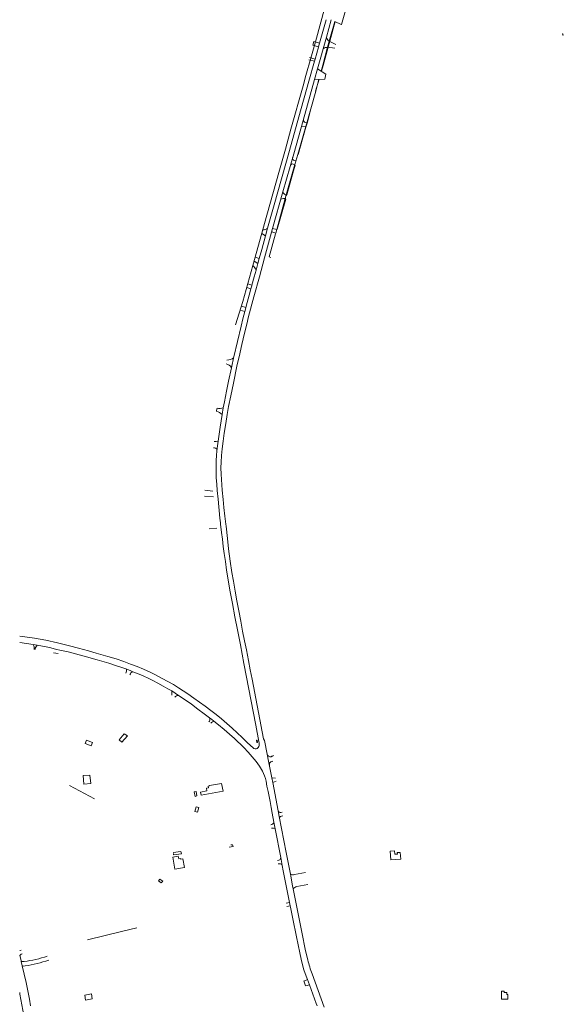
# Model space of a CAD drawing. Extents: x 145000 to 155000, y 457500 to 470000.
# Tile 24 of 256: x 145000 to 145483, y 459924 to 460800. Entities that reach past the tile are written whole.
import ezdxf

# ---------------------------------------------------------------- set-up
doc = ezdxf.new("R2010")
doc.units = 0
doc.header["$LTSCALE"] = 0.2
doc.header["$MEASUREMENT"] = 0
doc.layers.add('kant verharding', color=252, linetype='Continuous', lineweight=0)

msp = doc.modelspace()

# ---------------------------------------------------------------- linework, layer by layer
at = {"layer": 'kant verharding', "lineweight": 0}
for p, q in [((145275.66, 460780.32), (145280.52, 460797.86)), ((145482.85, 460787.04), (145482.47, 460786.91)), ((145482.47, 460786.91), (145482.83, 460785.71)), ((145482.83, 460785.71), (145483.25, 460785.8)), ((145483.25, 460785.81), (145482.85, 460787.04)), ((145261.59, 460780.21), (145260.61, 460776.81)), ((145269.83, 460758.88), (145274.22, 460775.04)), ((145274.22, 460775.04), (145275.66, 460780.32)), ((145268.26, 460753.68), (145269.83, 460758.88)), ((145230.5, 460663.71), (145236.32, 460684.35)), ((145217.79, 460618.24), (145230.5, 460663.71)), ((145215.37, 460609.64), (145217.79, 460618.24)), ((145207.41, 460580.9), (145215.37, 460609.64)), ((145198.46, 460549.06), (145207.41, 460580.9)), ((145192, 460528.14), (145198.46, 460549.06)), ((145174.97, 460451.22), (145175.45, 460453.88)), ((145030.28, 460236.57), (145034.18, 460235.7)), ((145211.05, 460158.82), (145210.64, 460158.7)), ((145210.64, 460158.7), (145210.97, 460156.76)), ((145210.97, 460156.76), (145211.38, 460156.83)), ((145211.4, 460156.82), (145211.05, 460158.82)), ((145224.35, 460144.69), (145223.9, 460144.57)), ((145223.9, 460144.57), (145223.98, 460144.1)), ((145224.02, 460144.1), (145224.65, 460144.2)), ((145224.36, 460144.47), (145224.35, 460144.69)), ((145224.48, 460144.5), (145224.36, 460144.47)), ((145225.58, 460144.73), (145225.36, 460144.98)), ((145254.18, 459940.24), (145252.58, 459944.72))]:
    msp.add_line(p, q, dxfattribs=at)
at = {"layer": 'kant verharding', "lineweight": 0, "flags": 128}
for points in [[(145286.14, 460795.29), (145289.1, 460805.69), (145291.97, 460813.93), (145294.6, 460820.08), (145299, 460829.14), (145301.51, 460833.82), (145304.26, 460838.76), (145305.8, 460841.6), (145320.72, 460863.54)], [(145254.52, 460749.8), (145258.89, 460765.43), (145262.91, 460779.8), (145271.7, 460811.62)], [(145266.6, 460778.73), (145272.45, 460799.48)], [(145267.99, 460753.85), (145269.43, 460759.07), (145273.78, 460775.09), (145275.24, 460780.46), (145280.09, 460798.1)], [(145272.68, 460784.02), (145276.97, 460799.34)], [(145280.09, 460798.1), (145285.87, 460795.43), (145286.14, 460795.29)], [(145264.79, 460755.85), (145272.68, 460784.02)], [(145260.61, 460776.81), (145265.67, 460775.43)], [(145261.59, 460780.21), (145266.6, 460778.73)], [(145262.6, 460764.36), (145265.56, 460775.04), (145265.67, 460775.43)], [(145265.67, 460775.43), (145266.6, 460778.73)], [(145273.79, 460775.05), (145280.13, 460774.1)], [(145275.26, 460780.48), (145281.08, 460777.53)], [(145257.6, 460765.79), (145262.6, 460764.36)], [(145220.46, 460614.2), (145226.3, 460634.85), (145239.93, 460683.31), (145248.25, 460713.17), (145257.19, 460744.81), (145262.11, 460762.59)], [(145257.08, 460764), (145262.11, 460762.59)], [(145262.11, 460762.59), (145262.6, 460764.36)], [(145236.32, 460684.35), (145241.22, 460702.17), (145251.96, 460740.62), (145254.52, 460749.8)], [(145262.16, 460746.45), (145264.79, 460755.85)], [(145262.16, 460746.45), (145271.18, 460746.72), (145272.24, 460751.2), (145264.79, 460755.85)], [(145234.07, 460646.41), (145243.6, 460680.18), (145251.97, 460710.05), (145262.16, 460746.45)], [(145247.24, 460679.79), (145254.33, 460704.51), (145258.9, 460720.38), (145263.16, 460736.08), (145266.01, 460746.57)], [(145263.13, 460735.86), (145266.23, 460746.57)], [(145247.55, 460679.71), (145254.28, 460703.94), (145255.48, 460707.65), (145258.9, 460720.31)], [(145250.39, 460704.39), (145254.34, 460704.52)], [(145227.47, 460608.99), (145227.69, 460609.8), (145236.07, 460640.67), (145239.26, 460652.17), (145244.57, 460670.72), (145247.24, 460679.79)], [(145237.62, 460643.77), (145242.74, 460662.94), (145244.88, 460670.12)], [(145244.58, 460670.76), (145243.13, 460671.17)], [(145244.04, 460674.41), (145245.53, 460673.99)], [(145224.89, 460613.8), (145234.07, 460646.41)], [(145236.53, 460639.88), (145228.9, 460613.19)], [(145195.09, 460499.8), (145197.55, 460510.79), (145199.95, 460520.69), (145201.89, 460528.77), (145203.49, 460535.47), (145208.11, 460553.14), (145213.14, 460571), (145217.7, 460587.77), (145224.89, 460613.8)], [(145215.42, 460609.38), (145218.57, 460607.36)], [(145216.26, 460612.78), (145217.02, 460612.78), (145217.79, 460612.81)], [(145218.57, 460607.36), (145220.46, 460614.2)], [(145221.88, 460588.52), (145221.94, 460588.74), (145227.47, 460608.99)], [(145224.08, 460610.85), (145227.7, 460609.83)], [(145224.89, 460613.8), (145228.49, 460612.81)], [(145213.04, 460587.29), (145215.16, 460595.08), (145218.57, 460607.36)], [(145208.48, 460584.74), (145211.75, 460582.57)], [(145209.47, 460588.28), (145213.04, 460587.29)], [(145210.18, 460576.88), (145210.84, 460579.25), (145211.75, 460582.57)], [(145211.75, 460582.57), (145213.04, 460587.29)], [(145221.97, 460588.54), (145223.42, 460588.11)], [(145206.46, 460563.59), (145208.55, 460571), (145210.18, 460576.88)], [(145202.83, 460564.6), (145206.46, 460563.59)], [(145201.07, 460543.61), (145202.25, 460548.08), (145204.04, 460554.65), (145205.57, 460560.31)], [(145201.91, 460561.32), (145205.57, 460560.31)], [(145205.57, 460560.31), (145206.27, 460562.89), (145206.46, 460563.59)], [(145190.55, 460499.8), (145196.86, 460527.02), (145198.39, 460533.39), (145200.14, 460540.08)], [(145196.03, 460541.21), (145200.14, 460540.08)], [(145197.11, 460544.7), (145201.07, 460543.61)], [(145200.14, 460540.08), (145200.39, 460541.02), (145201.07, 460543.61)], [(145198.24, 460255.85), (145196.6, 460264.63), (145194.84, 460273.86), (145193.19, 460282.63), (145191.54, 460291.35), (145190.08, 460300.07), (145188.74, 460307.82), (145187.29, 460318.05), (145185.74, 460329.08), (145184.73, 460338.04), (145183.5, 460349.01), (145183.28, 460350.74), (145182.43, 460357.95), (145181.66, 460365.59), (145180.86, 460372.67), (145180.07, 460380.99), (145179.45, 460390.47), (145179.24, 460395.2), (145178.93, 460400.99), (145179.21, 460405.88), (145179.54, 460411.91), (145180.13, 460417.83), (145180.95, 460424.58), (145181.88, 460431.84), (145183.21, 460440.49), (145184.58, 460448.45), (145185.81, 460455.56), (145187.64, 460464.96), (145189.98, 460476.37), (145193.16, 460491.38), (145195.09, 460500)], [(145190.55, 460500), (145188.21, 460489.94), (145185.77, 460478.14), (145183.86, 460469.29), (145182, 460459.58), (145180.93, 460454.38), (145179.97, 460448.32)], [(145190.55, 460499.8), (145190.55, 460499.8)], [(145195.09, 460499.8), (145195.09, 460499.8)], [(145179.97, 460448.32), (145178.18, 460437.13), (145177.28, 460430.97), (145176.38, 460424.81), (145176.37, 460424.72)], [(145172.99, 460424.27), (145174.72, 460424.31), (145176.37, 460424.72)], [(145176.37, 460424.72), (145175.69, 460418.62), (145175.13, 460412.41), (145174.83, 460406.97), (145174.73, 460401.53), (145174.67, 460396.74), (145174.85, 460391.96), (145175.17, 460386.44), (145175.61, 460380.93)], [(145164.65, 460381.03), (145171.87, 460380.36)], [(145175.61, 460380.93), (145176.37, 460373.01), (145178.11, 460356.14), (145178.58, 460352.17), (145178.68, 460350.98), (145179.6, 460343.52), (145180.28, 460337.53), (145180.98, 460331.14), (145181.8, 460324.73), (145182.89, 460317.62), (145183.94, 460310.01), (145185.35, 460301.42), (145186.99, 460292.13), (145189.15, 460280.24), (145191.38, 460268.51), (145193.58, 460256.82), (145196.21, 460243.43), (145199.45, 460226.85), (145209.96, 460171.98), (145212.68, 460157.72)], [(145172.38, 460375.33), (145164.31, 460375.83)], [(145168.5, 460346.76), (145175.36, 460347.25)], [(145000.1, 460251.27), (145000.19, 460251.26), (145013.25, 460249.44), (145023.4, 460247.63), (145033.61, 460245.32), (145044.38, 460242.73), (145052.4, 460240.7), (145061.24, 460238.22), (145068.15, 460236.27), (145074.14, 460234.51), (145078.41, 460233.27), (145085.84, 460231.02), (145092.51, 460228.68), (145098.71, 460226.46), (145104.49, 460224.23), (145110.09, 460221.91), (145115.96, 460219.24), (145120.93, 460216.83), (145126.64, 460213.75), (145131.62, 460210.99), (145136.65, 460208.15), (145141.11, 460205.38), (145145.48, 460202.63), (145149.51, 460199.91), (145154.73, 460196.26), (145159.91, 460192.55), (145165, 460188.86), (145170.02, 460185.08), (145174.78, 460181.46), (145179.42, 460177.68), (145184.25, 460173.56), (145189.02, 460169.36), (145193.51, 460165.24), (145197.94, 460161.06), (145202.69, 460156.42), (145207.46, 460151.83)], [(145198.24, 460255.85), (145200.02, 460247.04), (145201.55, 460238.98), (145203.33, 460229.69), (145204.91, 460221.42), (145206.62, 460212.99), (145216.9, 460160.02), (145217.69, 460158.54), (145220.06, 460146.39)], [(145000.1, 460245.59), (145000.19, 460245.58), (145006.1, 460244.68), (145012.08, 460243.84)], [(145012.08, 460243.84), (145015.75, 460243.19)], [(145015.75, 460243.19), (145017.04, 460242.96), (145022.05, 460242.05), (145026.62, 460241.06), (145031.97, 460239.79), (145037.05, 460238.62), (145042.01, 460237.49), (145047.57, 460236.05), (145053.02, 460234.69), (145058.58, 460233.26), (145063.69, 460231.72), (145068.85, 460230.24), (145079.28, 460227.19), (145085.11, 460225.23), (145089.99, 460223.68), (145094.29, 460222.17), (145098.28, 460220.6), (145100.65, 460219.66)], [(145100.65, 460219.66), (145101.55, 460219.3), (145106.39, 460217.34), (145110.31, 460215.61), (145114.2, 460213.88), (145118.44, 460211.76), (145122.9, 460209.5), (145127.64, 460206.89), (145131.76, 460204.56), (145135.31, 460202.53)], [(145135.2, 460198.65), (145135.42, 460200.58), (145135.31, 460202.53)], [(145135.31, 460202.53), (145141.28, 460198.53)], [(145141.28, 460198.53), (145140.34, 460198.46), (145139.45, 460198.12), (145138.63, 460197.56), (145137.93, 460196.88)], [(145141.28, 460198.53), (145147.05, 460194.62), (145152.8, 460190.68), (145158.47, 460186.48), (145164.14, 460182.28), (145168.74, 460178.69)], [(145168.74, 460178.69), (145170.5, 460177.32), (145172.76, 460175.6)], [(145168.29, 460175.03), (145168.75, 460175.73), (145169.09, 460176.49)], [(145169.95, 460173.74), (145170.58, 460174.53), (145171.36, 460175.19), (145172.04, 460175.51), (145172.76, 460175.6)], [(145172.76, 460175.6), (145176.92, 460172.45), (145181.85, 460168.26), (145186.7, 460163.98), (145191.01, 460160.19), (145199.24, 460152.23), (145203.18, 460148.09), (145206.81, 460144.08), (145210.17, 460139.84), (145213.1, 460135.59), (145215.75, 460131.16)], [(145095.77, 460162.65), (145092.85, 460164.4), (145088.43, 460159), (145090.88, 460156.85), (145095.77, 460162.65)], [(145064.72, 460156.6), (145063.49, 460153.69), (145058.29, 460155.85), (145059.55, 460158.8), (145064.72, 460156.6)], [(145213.01, 460155.06), (145212.97, 460156.41), (145212.68, 460157.72)], [(145220.06, 460146.39), (145220.09, 460146.23)], [(145220.06, 460146.39), (145220.09, 460146.23)], [(145220.09, 460146.23), (145221.02, 460141.49), (145224.2, 460125.37)], [(145223.58, 460144.01), (145223.98, 460144.1)], [(145224.85, 460139.94), (145224.4, 460139.85)], [(145063.32, 460120.36), (145062.49, 460127.78), (145056.42, 460127.25), (145057.19, 460119.74), (145063.32, 460120.36)], [(145044.34, 460118.53), (145066.52, 460106.66)], [(145180.83, 460113.47), (145179.47, 460120.16), (145168.86, 460118.36), (145168.93, 460118.05), (145167.64, 460117.77), (145167.9, 460116.46), (145166.02, 460116.17), (145166.39, 460113.77), (145160.83, 460112.52), (145161.43, 460109.73), (145180.83, 460113.47)], [(145219.01, 460122.38), (145219.89, 460117.77), (145220.8, 460113.16), (145221.79, 460108.66), (145222.61, 460104.12), (145223.63, 460098.94), (145224.59, 460093.74), (145226.05, 460085.91)], [(145224.2, 460125.37), (145227.53, 460125.1)], [(145224.2, 460125.37), (145225.06, 460121)], [(145225.06, 460121), (145228.07, 460122.2)], [(145225.06, 460121), (145229.73, 460095.99)], [(145157.68, 460109.21), (145156.93, 460113.03), (145155.24, 460112.8), (145156.16, 460108.74), (145157.68, 460109.21)], [(145159.33, 460098.75), (145158.18, 460094.83), (145155.81, 460095.4), (145157.03, 460099.41), (145159.33, 460098.75)], [(145229.73, 460095.99), (145229.74, 460095.91)], [(145229.73, 460095.99), (145229.74, 460095.91)], [(145229.74, 460095.91), (145230.7, 460090.82), (145236.85, 460058.89), (145240.64, 460039.48)], [(145232.07, 460094.34), (145233.33, 460094.58)], [(145233.83, 460091.38), (145232.66, 460091.18)], [(145226.05, 460085.91), (145227.16, 460079.95)], [(145223.8, 460080.63), (145225.53, 460080.47), (145227.16, 460079.95)], [(145227.16, 460079.95), (145232.05, 460054.41)], [(145186.36, 460063.52), (145189.69, 460064.1), (145189.38, 460065.76), (145187.83, 460065.53)], [(145136.56, 460058.8), (145143.36, 460059.84), (145143.82, 460057.76), (145136.8, 460056.66), (145136.69, 460057.92)], [(145338.76, 460052.9), (145338.23, 460058.93), (145335.69, 460058.86), (145335.76, 460057.44), (145333.5, 460057.23), (145333.22, 460060.38), (145329.5, 460060.15), (145329.96, 460052.36), (145338.76, 460052.9)], [(145146.43, 460045.41), (145145.12, 460053.12), (145143.04, 460052.78), (145142.95, 460053.38), (145141.41, 460053.15), (145140.89, 460055.51), (145136.13, 460054.66), (145137.99, 460043.93), (145146.43, 460045.41)], [(145229.31, 460051.88), (145230.46, 460052.1)], [(145231.07, 460048.92), (145229.97, 460048.76)], [(145232.05, 460054.41), (145233.41, 460047.34)], [(145233.41, 460047.34), (145234.33, 460042.55), (145236.96, 460029.1), (145239.86, 460014.53)], [(145240.64, 460039.48), (145242.63, 460029.25), (145243.19, 460026.47)], [(145244.29, 460039.16), (145254.04, 460041.08)], [(145127.17, 460033.47), (145125.9, 460031.78), (145123.47, 460033.58), (145124.73, 460035.1), (145127.17, 460033.47)], [(145256.15, 460030.45), (145246.33, 460028.56)], [(145243.19, 460026.47), (145248.5, 460000)], [(145236.84, 460013.92), (145239.86, 460014.53)], [(145239.86, 460014.53), (145240.48, 460011.39)], [(145237.43, 460010.8), (145240.48, 460011.39)], [(145240.48, 460011.39), (145240.73, 460010.16), (145242.78, 460000)], [(145242.78, 460000), (145246.02, 459983.96), (145248.98, 459969.7), (145250.26, 459963.92), (145251.16, 459960.08), (145252.78, 459954.37), (145254.66, 459948.73), (145255.77, 459945.79)], [(145248.5, 460000), (145250.91, 459987.96), (145254.25, 459971.45), (145256.14, 459963.3)], [(145060.28, 459981.27), (145090.52, 459988.53), (145104.19, 459991.82)], [(145000.1, 459971.72), (145000.19, 459971.71), (145000.28, 459971.71), (145000.37, 459971.71), (145001.38, 459971.97)], [(145002.28, 459968.59), (145001.38, 459968.35)], [(145000.21, 459967.56), (145000.3, 459967.18)], [(145000.3, 459967.18), (145001.32, 459962.78), (145001.5, 459961.95)], [(145001.5, 459961.95), (145003.95, 459962.01)], [(145001.5, 459961.95), (145002.36, 459957.99)], [(145002.36, 459957.99), (145004, 459950.54), (145005.74, 459943.1), (145007.33, 459935.7), (145008.76, 459928.28), (145009.77, 459922.62)], [(145004.91, 459958.04), (145004.99, 459958.08)], [(145259.95, 459950.86), (145270.8, 459921.38)], [(145252.75, 459944.34), (145255.77, 459945.79)], [(145255.77, 459945.79), (145257.56, 459941.02)], [(145000.16, 459933.68), (145000.1, 459934.22)], [(145000.1, 459933.72), (145000.16, 459933.68)], [(145000.16, 459933.68), (145000.2, 459933.64), (145000.29, 459932.87), (145004.78, 459909.22)], [(145254.29, 459940.28), (145257.56, 459941.02)], [(145257.56, 459941.02), (145263.7, 459924.48), (145264.51, 459922.38)], [(145433.95, 459932.6), (145433.87, 459928.52), (145428.2, 459928.4), (145428.23, 459935.57), (145430.72, 459935.51), (145430.74, 459934.29), (145433.01, 459934.22), (145433.07, 459932.6), (145433.95, 459932.6)], [(145064.61, 459928.66), (145063.8, 459933.16), (145057.91, 459932.11), (145058.59, 459927.52), (145064.61, 459928.66)]]:
    msp.add_lwpolyline(points, dxfattribs=at)
at = {"layer": 'kant verharding', "lineweight": 0}
for centre, radius, start, end in [((145277.59, 460784.89), 4.99, 190.0094, 242.07613), ((145273.93, 460767.97), 7.08, 91.18232, 125.73064), ((145256.01, 460712.2), 4.57, 207.96554, 259.91448), ((145242.59, 460669.25), 2, 74.21883, 164.35097), ((145244.58, 460676.33), 1.99, 164.059, 254.14095), ((145239.63, 460648.95), 6.11, 204.57572, 248.67323), ((145235.27, 460632.28), 8.26, 80.50019, 111.36219), ((145217.21, 460617.17), 4.4, 277.50115, 317.60008), ((145196.95, 460570.7), 14.61, 25.05249, 44.2635), ((145183.36, 460509.84), 13.02, 274.19285, 302.01735), ((145182.63, 460487.26), 6.25, 26.29892, 80.90526), ((145172.1, 460440.7), 10.96, 44.09872, 74.39917), ((145177.31, 460463.77), 10.01, 259.73378, 291.2787), ((145172.21, 460414.43), 4.36, 39.79131, 89.48509), ((145004.42, 460239.99), 8.57, 356.45312, 26.62998), ((145019.02, 460239.03), 5.28, 128.21551, 176.44664), ((145089.77, 460220.77), 5.29, 331.81057, 12.50621), ((145101.61, 460216.15), 3.63, 105.39376, 166.45079), ((145166.78, 460177.26), 2.43, 341.69775, 36.0572), ((145209.08, 460154.75), 3.95, 303.60388, 4.49484), ((145209.6, 460154.04), 3.07, 225.97642, 302.87117), ((145222.95, 460146.87), 2.93, 192.58133, 282.46567), ((145224.98, 460136.91), 3, 101.03736, 191.21549), ((145189.54, 460116.45), 30.06, 11.37496, 29.30912), ((145231.7, 460096.31), 2, 191.64284, 280.46673), ((145232.98, 460089.26), 1.95, 99.54783, 191.53186), ((145222.83, 460086.88), 3.36, 278.44457, 343.22717), ((145230.07, 460054.08), 2.01, 280.96816, 9.64927), ((145231.37, 460046.84), 2.1, 13.86427, 98.10208), ((145243.01, 460045.69), 6.66, 249.08171, 281.06139), ((145247.26, 460023.76), 4.89, 100.90908, 146.33646), ((145001.76, 459966.92), 1.48, 104.80766, 169.7695), ((144994.54, 460051.55), 90.04, 276.00204, 289.5342), ((144990.08, 460064.03), 107, 278.0095, 289.55018), ((145351.83, 459985.81), 98.3, 193.23699, 200.82469), ((145003.57, 459961.41), 3.62, 250.55653, 291.73589)]:
    msp.add_arc(centre, radius, start, end, dxfattribs=at)

doc.saveas('drawing.dxf')
